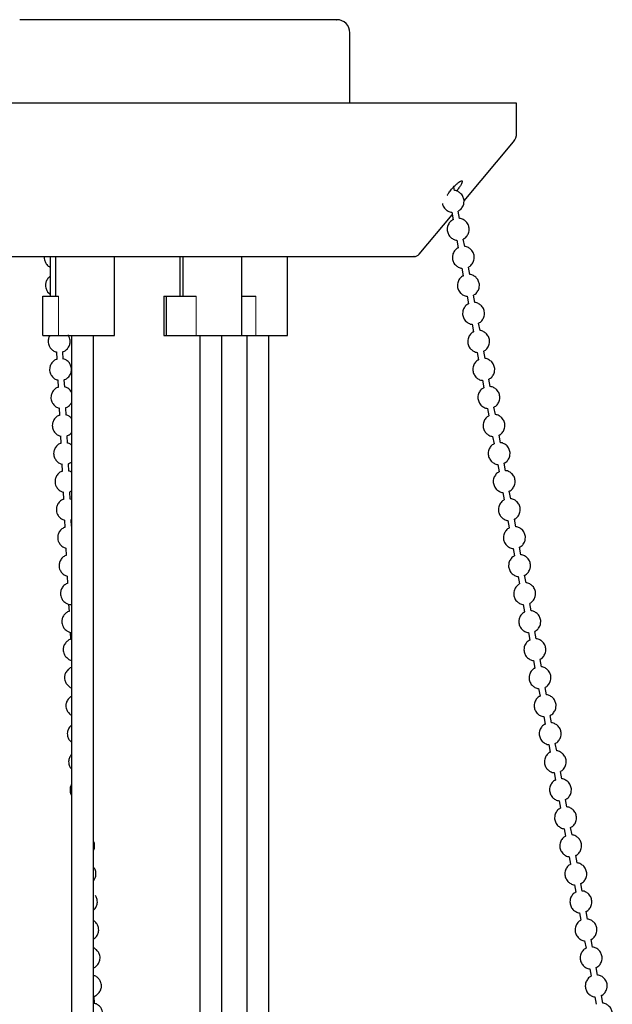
# Model space of a CAD drawing. Header units: millimetres. Extents: x 313 to 1951, y 543 to 2760.
# Tile 37 of 58: x 711 to 846, y 2409 to 2633. Entities that reach past the tile are written whole.
import ezdxf

# ---------------------------------------------------------------- set-up
doc = ezdxf.new("R2010")
doc.units = ezdxf.units.MM
doc.header["$LTSCALE"] = 10
doc.linetypes.add('PHANTOM', pattern=[12.7, 6.35, -1.27, 1.27, -1.27, 1.27, -1.27])

msp = doc.modelspace()

# ---------------------------------------------------------------- linework, layer by layer
at = {"color": 7, "linetype": 'Continuous', "lineweight": 25}
for p, q in [((786.41, 2613.94), (786.41, 2629.94)), ((824.41, 2613.94), (546.41, 2613.94)), ((824.41, 2607.03), (824.41, 2613.94)), ((812.43, 2591.66), (823.71, 2605.1)), ((810.25, 2594.02), (810.1, 2594.83)), ((802.2, 2579.48), (809.74, 2588.46)), ((809.63, 2589.06), (809.94, 2587.36)), ((811.41, 2587.63), (811.1, 2589.33)), ((810.79, 2582.67), (811.1, 2580.97)), ((812.58, 2581.24), (812.27, 2582.94)), ((718.05, 2578.94), (718.05, 2569.94)), ((719.26, 2578.94), (719.26, 2569.94)), ((732.76, 2560.94), (732.76, 2578.94)), ((747.59, 2578.94), (747.59, 2569.94)), ((748.29, 2578.94), (748.29, 2569.94)), ((761.79, 2560.94), (761.79, 2578.94)), ((772.15, 2560.94), (772.15, 2578.94)), ((813.75, 2574.85), (813.44, 2576.55)), ((811.96, 2576.28), (812.27, 2574.58)), ((716.38, 2560.94), (716.38, 2569.94)), ((716.38, 2569.94), (719.97, 2569.94)), ((717.47, 2570.9), (718.05, 2570.35)), ((743.97, 2569.94), (743.97, 2560.94)), ((743.97, 2569.94), (744.59, 2569.94)), ((744.59, 2560.94), (744.59, 2569.94)), ((744.59, 2569.94), (751.31, 2569.94)), ((761.79, 2569.94), (764.99, 2569.94)), ((813.13, 2569.9), (813.44, 2568.2)), ((814.91, 2568.47), (814.6, 2570.17)), ((814.29, 2563.51), (814.6, 2561.81)), ((816.08, 2562.08), (815.77, 2563.78)), ((716.38, 2560.94), (719.97, 2560.94)), ((719.97, 2560.94), (732.76, 2560.94)), ((722.91, 2560.94), (722.91, 2151.09)), ((727.91, 2151.05), (727.91, 2560.94)), ((743.97, 2560.94), (744.59, 2560.94)), ((744.59, 2560.94), (751.31, 2560.94)), ((751.31, 2560.94), (761.79, 2560.94)), ((752.19, 2560.94), (752.19, 2151.06)), ((757.19, 2151.05), (757.19, 2560.94)), ((761.79, 2560.94), (764.99, 2560.94)), ((762.9, 2560.94), (762.9, 2151.05)), ((764.99, 2560.94), (772.15, 2560.94)), ((767.9, 2151.05), (767.9, 2560.94)), ((719.47, 2557.22), (719.56, 2555.52)), ((721.05, 2555.59), (720.97, 2557.27)), ((815.46, 2557.12), (815.77, 2555.42)), ((817.24, 2555.69), (816.93, 2557.39)), ((719.78, 2550.83), (719.87, 2549.13)), ((721.37, 2549.21), (721.28, 2550.89)), ((816.62, 2550.74), (816.93, 2549.04)), ((818.41, 2549.31), (818.1, 2551.01)), ((720.09, 2544.45), (720.18, 2542.75)), ((721.68, 2542.82), (721.59, 2544.5)), ((817.79, 2544.35), (818.1, 2542.65)), ((819.58, 2542.92), (819.26, 2544.62)), ((720.4, 2538.06), (720.49, 2536.36)), ((721.99, 2536.43), (721.9, 2538.11)), ((818.96, 2537.96), (819.27, 2536.26)), ((820.74, 2536.53), (820.43, 2538.23)), ((720.71, 2531.67), (720.8, 2529.97)), ((722.3, 2530.05), (722.21, 2531.73)), ((820.12, 2531.58), (820.43, 2529.87)), ((821.91, 2530.14), (821.6, 2531.84)), ((721.03, 2525.29), (721.11, 2523.59)), ((722.61, 2523.66), (722.52, 2525.34)), ((821.29, 2525.19), (821.6, 2523.49)), ((823.07, 2523.76), (822.76, 2525.46)), ((722.91, 2523.59), (722.61, 2523.68)), ((721.34, 2518.9), (721.42, 2517.2)), ((722.68, 2518.91), (722.91, 2518.97)), ((722.91, 2517.49), (722.83, 2518.95)), ((822.45, 2518.8), (822.76, 2517.1)), ((824.24, 2517.37), (823.93, 2519.07)), ((721.65, 2512.51), (721.73, 2510.81)), ((823.62, 2512.41), (823.93, 2510.71)), ((825.4, 2510.98), (825.09, 2512.68)), ((721.96, 2506.13), (722.04, 2504.42)), ((824.78, 2506.03), (825.09, 2504.33)), ((826.57, 2504.6), (826.26, 2506.3)), ((722.27, 2499.74), (722.35, 2498.04)), ((825.95, 2499.64), (826.26, 2497.94)), ((827.74, 2498.21), (827.43, 2499.91)), ((828.9, 2491.82), (828.59, 2493.52)), ((722.58, 2493.35), (722.66, 2491.65)), ((827.12, 2493.25), (827.43, 2491.55)), ((722.89, 2486.96), (722.91, 2486.58)), ((828.28, 2486.87), (828.59, 2485.17)), ((830.07, 2485.44), (829.76, 2487.13)), ((829.45, 2480.48), (829.76, 2478.78)), ((831.23, 2479.05), (830.92, 2480.75)), ((830.61, 2474.09), (830.92, 2472.39)), ((832.4, 2472.66), (832.09, 2474.36)), ((722.44, 2468.7), (722.91, 2468.26)), ((831.78, 2467.7), (832.09, 2466)), ((833.57, 2466.27), (833.25, 2467.97)), ((722.75, 2462.32), (722.91, 2462.17)), ((832.95, 2461.32), (833.26, 2459.62)), ((834.73, 2459.89), (834.42, 2461.59)), ((834.11, 2454.93), (834.42, 2453.23)), ((835.9, 2453.5), (835.59, 2455.2)), ((835.28, 2448.54), (835.59, 2446.84)), ((837.06, 2447.11), (836.75, 2448.81)), ((836.44, 2442.16), (836.75, 2440.46)), ((838.23, 2440.73), (837.92, 2442.43)), ((837.61, 2435.77), (837.92, 2434.07)), ((839.39, 2434.34), (839.08, 2436.04)), ((838.77, 2429.38), (839.08, 2427.68)), ((840.56, 2427.95), (840.25, 2429.65)), ((839.94, 2422.99), (840.25, 2421.29)), ((841.73, 2421.56), (841.42, 2423.26)), ((841.11, 2416.61), (841.42, 2414.91)), ((842.89, 2415.18), (842.58, 2416.88)), ((728.19, 2408.69), (728.11, 2410.37)), ((844.06, 2408.79), (843.75, 2410.49)), ((842.27, 2410.22), (842.58, 2408.52))]:
    msp.add_line(p, q, dxfattribs=at)
at = {"color": 7, "linetype": 'PHANTOM', "lineweight": 18}
for p, q in [((719.97, 2569.94), (719.97, 2560.94)), ((751.31, 2569.94), (751.31, 2560.94)), ((764.99, 2569.94), (764.99, 2560.94))]:
    msp.add_line(p, q, dxfattribs=at)
at = {"color": 7, "linetype": 'Continuous', "lineweight": 25}
for centre, radius, start, end in [((783.41, 2629.94), 3, 0, 90), ((821.41, 2607.03), 3, 320, 0), ((801.05, 2580.44), 1.5, 270, 320)]:
    msp.add_arc(centre, radius, start, end, dxfattribs=at)
for points, knots in [([(783.35, 2632.94), (783.37, 2632.94), (783.51, 2632.94), (782.89, 2632.94), (781.38, 2632.94), (778.77, 2632.94), (775.18, 2632.94), (770.6, 2632.94), (765.12, 2632.94), (758.82, 2632.94), (751.82, 2632.94), (744.26, 2632.94), (736.28, 2632.94), (728.02, 2632.94), (719.65, 2632.94), (713.92, 2632.94), (711.1, 2632.94)], [0, 0, 0, 0, 0.010309, 0.085534, 0.162318, 0.240314, 0.31914, 0.398387, 0.477635, 0.556461, 0.634457, 0.711241, 0.786466, 0.859828, 0.931074, 1, 1, 1, 1]), ([(808.61, 2592.86), (808.64, 2592.91), (808.74, 2593.13), (809.06, 2593.58), (809.52, 2594.19), (810.06, 2594.81), (810.7, 2595.44), (811.27, 2595.92), (811.69, 2596.18), (811.85, 2596.21), (811.91, 2596.22)], [0, 0, 0, 0, 0.042731, 0.194306, 0.287884, 0.439439, 0.590992, 0.742559, 0.894134, 1, 1, 1, 1]), ([(811.91, 2596.22), (811.97, 2596.2), (812.09, 2596.15), (812, 2595.8), (811.72, 2595.27), (811.27, 2594.61), (810.89, 2594.11), (810.69, 2593.88), (810.68, 2593.88)], [0, 0, 0, 0, 0.199788, 0.399575, 0.599378, 0.799192, 0.998989, 1, 1, 1, 1]), ([(811.1, 2589.36), (811.17, 2589.39), (811.53, 2589.52), (812.01, 2590.06), (812.38, 2590.81), (812.46, 2591.49), (812.39, 2592.16), (812.16, 2592.76), (811.69, 2593.36), (811.09, 2593.79), (810.54, 2594.03), (810.25, 2594.02), (810.25, 2594.02)], [0, 0, 0, 0, 0.037232, 0.180132, 0.328214, 0.430344, 0.50434, 0.647084, 0.730804, 0.861184, 0.998155, 1, 1, 1, 1]), ([(807.49, 2591.06), (807.57, 2590.77), (807.71, 2590.31), (808.19, 2589.71), (808.78, 2589.29), (809.33, 2589.04), (809.62, 2589.06), (809.63, 2589.06)], [0, 0, 0, 0, 0.287989, 0.456894, 0.719938, 0.996278, 1, 1, 1, 1]), ([(812.26, 2582.97), (812.34, 2583), (812.69, 2583.14), (813.18, 2583.67), (813.54, 2584.42), (813.62, 2585.11), (813.56, 2585.78), (813.32, 2586.38), (812.86, 2586.98), (812.26, 2587.4), (811.71, 2587.64), (811.42, 2587.63), (811.41, 2587.63)], [0, 0, 0, 0, 0.037232, 0.180132, 0.328214, 0.430344, 0.50434, 0.647084, 0.730804, 0.861184, 0.998155, 1, 1, 1, 1]), ([(809.94, 2587.33), (809.87, 2587.3), (809.52, 2587.16), (809.03, 2586.62), (808.67, 2585.88), (808.58, 2585.19), (808.63, 2584.82), (808.65, 2584.67)], [0, 0, 0, 0, 0.073822, 0.357165, 0.650779, 0.853283, 1, 1, 1, 1]), ([(808.65, 2584.67), (808.74, 2584.38), (808.88, 2583.92), (809.35, 2583.32), (809.95, 2582.9), (810.5, 2582.66), (810.79, 2582.67), (810.79, 2582.67)], [0, 0, 0, 0, 0.287989, 0.456894, 0.719938, 0.996278, 1, 1, 1, 1]), ([(811.11, 2580.94), (811.04, 2580.91), (810.68, 2580.78), (810.2, 2580.24), (809.83, 2579.49), (809.74, 2578.8), (809.8, 2578.44), (809.82, 2578.28)], [0, 0, 0, 0, 0.073822, 0.357165, 0.650779, 0.853283, 1, 1, 1, 1]), ([(813.43, 2576.58), (813.5, 2576.61), (813.86, 2576.75), (814.34, 2577.29), (814.71, 2578.03), (814.79, 2578.72), (814.72, 2579.39), (814.49, 2579.99), (814.03, 2580.59), (813.42, 2581.01), (812.88, 2581.26), (812.58, 2581.24), (812.58, 2581.24)], [0, 0, 0, 0, 0.0372315, 0.1801322, 0.3282137, 0.4303442, 0.5043396, 0.6470845, 0.7308037, 0.8611845, 0.9981553, 1, 1, 1, 1]), ([(654.11, 2578.94), (655.16, 2578.94), (658.7, 2578.94), (664.84, 2578.94), (673.7, 2578.94), (683.76, 2578.94), (694.82, 2578.94), (705.5, 2578.94), (712.36, 2578.94), (715.73, 2578.94)], [0, 0, 0, 0, 0.05248, 0.177378, 0.301266, 0.483293, 0.660815, 0.833215, 1, 1, 1, 1]), ([(715.73, 2578.94), (719.05, 2578.94), (725.81, 2578.94), (735.7, 2578.94), (745.44, 2578.94), (754.85, 2578.94), (763.78, 2578.94), (772.03, 2578.94), (779.47, 2578.94), (785.94, 2578.94), (791.34, 2578.94), (795.12, 2578.94), (797.65, 2578.94), (799.31, 2578.94), (800.55, 2578.94), (801.18, 2578.94), (801.01, 2578.94), (800.99, 2578.94)], [0, 0, 0, 0, 0.068923, 0.140167, 0.213526, 0.288748, 0.36553, 0.443523, 0.522346, 0.601591, 0.680835, 0.759658, 0.81166, 0.863273, 0.914469, 0.989691, 1, 1, 1, 1]), ([(716.7, 2578.94), (716.69, 2578.8), (716.67, 2578.47), (716.8, 2577.89), (717.03, 2577.51), (717.16, 2577.28)], [0, 0, 0, 0, 0.246863, 0.554033, 1, 1, 1, 1]), ([(717.16, 2577.28), (717.36, 2577.05), (717.62, 2576.76), (717.97, 2576.58), (718.05, 2576.54)], [0, 0, 0, 0, 0.7714413, 1, 1, 1, 1]), ([(809.82, 2578.28), (809.9, 2577.99), (810.04, 2577.53), (810.52, 2576.94), (811.12, 2576.51), (811.67, 2576.27), (811.96, 2576.28), (811.96, 2576.28)], [0, 0, 0, 0, 0.287989, 0.456894, 0.719938, 0.996278, 1, 1, 1, 1]), ([(718.05, 2574.38), (717.96, 2574.33), (717.61, 2574.11), (717.22, 2573.52), (716.99, 2572.78), (716.98, 2572.13), (717.11, 2571.5), (717.34, 2571.12), (717.47, 2570.9)], [0, 0, 0, 0, 0.078703, 0.313349, 0.517481, 0.664248, 0.801186, 1, 1, 1, 1]), ([(812.28, 2574.56), (812.2, 2574.53), (811.85, 2574.39), (811.36, 2573.85), (811, 2573.1), (810.91, 2572.42), (810.96, 2572.05), (810.98, 2571.9)], [0, 0, 0, 0, 0.0738223, 0.3571645, 0.6507791, 0.8532826, 1, 1, 1, 1]), ([(814.6, 2570.2), (814.67, 2570.22), (815.02, 2570.36), (815.51, 2570.9), (815.87, 2571.65), (815.96, 2572.33), (815.89, 2573), (815.65, 2573.6), (815.19, 2574.2), (814.59, 2574.63), (814.04, 2574.87), (813.75, 2574.85), (813.75, 2574.85)], [0, 0, 0, 0, 0.037232, 0.180132, 0.328214, 0.430344, 0.50434, 0.647084, 0.730804, 0.861184, 0.998155, 1, 1, 1, 1]), ([(810.98, 2571.9), (811.07, 2571.61), (811.21, 2571.15), (811.68, 2570.55), (812.28, 2570.13), (812.83, 2569.88), (813.12, 2569.9), (813.13, 2569.9)], [0, 0, 0, 0, 0.287989, 0.456894, 0.719938, 0.996278, 1, 1, 1, 1]), ([(813.44, 2568.17), (813.37, 2568.14), (813.02, 2568), (812.53, 2567.46), (812.17, 2566.72), (812.08, 2566.03), (812.13, 2565.66), (812.15, 2565.51)], [0, 0, 0, 0, 0.073822, 0.357165, 0.650779, 0.853283, 1, 1, 1, 1]), ([(815.76, 2563.81), (815.84, 2563.84), (816.19, 2563.98), (816.67, 2564.51), (817.04, 2565.26), (817.12, 2565.95), (817.06, 2566.61), (816.82, 2567.22), (816.36, 2567.81), (815.76, 2568.24), (815.21, 2568.48), (814.92, 2568.47), (814.91, 2568.47)], [0, 0, 0, 0, 0.0372315, 0.1801322, 0.3282137, 0.4303442, 0.5043396, 0.6470845, 0.7308037, 0.8611845, 0.9981553, 1, 1, 1, 1]), ([(812.15, 2565.51), (812.24, 2565.22), (812.38, 2564.76), (812.85, 2564.16), (813.45, 2563.74), (814, 2563.49), (814.29, 2563.51), (814.29, 2563.51)], [0, 0, 0, 0, 0.287989, 0.456894, 0.719938, 0.996278, 1, 1, 1, 1]), ([(718.04, 2560.94), (717.98, 2560.86), (717.74, 2560.57), (717.62, 2560), (717.6, 2559.36), (717.73, 2558.73), (717.96, 2558.35), (718.09, 2558.12)], [0, 0, 0, 0, 0.10167, 0.368731, 0.560744, 0.739896, 1, 1, 1, 1]), ([(720.97, 2557.27), (721.02, 2557.29), (721.33, 2557.36), (721.86, 2557.76), (722.39, 2558.45), (722.61, 2559.2), (722.62, 2559.85), (722.49, 2560.48), (722.26, 2560.86), (722.12, 2561.08)], [0, 0, 0, 0, 0.030464, 0.21146, 0.412294, 0.587011, 0.712629, 0.829835, 1, 1, 1, 1]), ([(814.61, 2561.78), (814.53, 2561.75), (814.18, 2561.61), (813.7, 2561.08), (813.33, 2560.33), (813.24, 2559.64), (813.29, 2559.28), (813.31, 2559.12)], [0, 0, 0, 0, 0.073822, 0.357165, 0.650779, 0.853283, 1, 1, 1, 1]), ([(816.93, 2557.42), (817, 2557.45), (817.35, 2557.59), (817.84, 2558.13), (818.21, 2558.87), (818.29, 2559.56), (818.22, 2560.23), (817.99, 2560.83), (817.52, 2561.43), (816.92, 2561.85), (816.37, 2562.09), (816.08, 2562.08), (816.08, 2562.08)], [0, 0, 0, 0, 0.037232, 0.180132, 0.328214, 0.430344, 0.50434, 0.647084, 0.730804, 0.861184, 0.998155, 1, 1, 1, 1]), ([(813.31, 2559.12), (813.4, 2558.83), (813.54, 2558.37), (814.01, 2557.78), (814.61, 2557.35), (815.16, 2557.11), (815.45, 2557.12), (815.46, 2557.12)], [0, 0, 0, 0, 0.287989, 0.456894, 0.719938, 0.996278, 1, 1, 1, 1]), ([(718.09, 2558.12), (718.3, 2557.9), (718.59, 2557.58), (719.09, 2557.3), (719.34, 2557.24), (719.47, 2557.2)], [0, 0, 0, 0, 0.5319758, 0.7565317, 1, 1, 1, 1]), ([(719.56, 2555.54), (719.51, 2555.53), (719.19, 2555.45), (718.67, 2555.05), (718.14, 2554.37), (717.92, 2553.61), (717.91, 2552.97), (718.04, 2552.34), (718.27, 2551.96), (718.4, 2551.73)], [0, 0, 0, 0, 0.030464, 0.21146, 0.412294, 0.587011, 0.712629, 0.829835, 1, 1, 1, 1]), ([(721.28, 2550.89), (721.33, 2550.9), (721.64, 2550.97), (722.17, 2551.38), (722.7, 2552.06), (722.92, 2552.81), (722.93, 2553.46), (722.8, 2554.08), (722.45, 2554.75), (721.94, 2555.23), (721.44, 2555.51), (721.19, 2555.58), (721.05, 2555.61)], [0, 0, 0, 0, 0.022283, 0.154677, 0.301581, 0.429381, 0.521268, 0.607, 0.731471, 0.874322, 0.934622, 1, 1, 1, 1]), ([(815.77, 2555.39), (815.7, 2555.37), (815.35, 2555.23), (814.86, 2554.69), (814.5, 2553.94), (814.41, 2553.26), (814.46, 2552.89), (814.48, 2552.73)], [0, 0, 0, 0, 0.073822, 0.357165, 0.650779, 0.853283, 1, 1, 1, 1]), ([(818.09, 2551.03), (818.17, 2551.06), (818.52, 2551.2), (819, 2551.74), (819.37, 2552.49), (819.45, 2553.17), (819.39, 2553.84), (819.15, 2554.44), (818.69, 2555.04), (818.09, 2555.46), (817.54, 2555.71), (817.25, 2555.69), (817.24, 2555.69)], [0, 0, 0, 0, 0.037232, 0.180132, 0.328214, 0.430344, 0.50434, 0.647084, 0.730804, 0.861184, 0.998155, 1, 1, 1, 1]), ([(718.4, 2551.73), (718.61, 2551.51), (718.9, 2551.19), (719.4, 2550.92), (719.65, 2550.85), (719.79, 2550.82)], [0, 0, 0, 0, 0.531976, 0.756532, 1, 1, 1, 1]), ([(814.48, 2552.73), (814.57, 2552.45), (814.71, 2551.99), (815.18, 2551.39), (815.78, 2550.96), (816.33, 2550.72), (816.62, 2550.74), (816.62, 2550.74)], [0, 0, 0, 0, 0.287989, 0.456894, 0.719938, 0.996278, 1, 1, 1, 1]), ([(719.87, 2549.15), (719.82, 2549.14), (719.5, 2549.07), (718.98, 2548.67), (718.45, 2547.98), (718.23, 2547.23), (718.22, 2546.58), (718.35, 2545.95), (718.58, 2545.57), (718.71, 2545.35)], [0, 0, 0, 0, 0.030464, 0.21146, 0.412294, 0.587011, 0.712629, 0.829835, 1, 1, 1, 1]), ([(722.91, 2547.99), (722.86, 2548.1), (722.68, 2548.48), (722.24, 2548.84), (721.76, 2549.13), (721.5, 2549.19), (721.36, 2549.23)], [0, 0, 0, 0, 0.172066, 0.612507, 0.798424, 1, 1, 1, 1]), ([(816.94, 2549.01), (816.87, 2548.98), (816.51, 2548.84), (816.03, 2548.3), (815.66, 2547.56), (815.57, 2546.87), (815.62, 2546.5), (815.65, 2546.35)], [0, 0, 0, 0, 0.073822, 0.357165, 0.650779, 0.853283, 1, 1, 1, 1]), ([(819.26, 2544.65), (819.33, 2544.68), (819.69, 2544.81), (820.17, 2545.35), (820.54, 2546.1), (820.62, 2546.79), (820.55, 2547.45), (820.32, 2548.05), (819.86, 2548.65), (819.25, 2549.08), (818.7, 2549.32), (818.41, 2549.31), (818.41, 2549.31)], [0, 0, 0, 0, 0.037232, 0.180132, 0.328214, 0.430344, 0.50434, 0.647084, 0.730804, 0.861184, 0.998155, 1, 1, 1, 1]), ([(718.71, 2545.35), (718.92, 2545.12), (719.21, 2544.81), (719.71, 2544.53), (719.96, 2544.46), (720.1, 2544.43)], [0, 0, 0, 0, 0.531976, 0.756532, 1, 1, 1, 1]), ([(721.59, 2544.5), (721.64, 2544.51), (721.95, 2544.59), (722.46, 2544.95), (722.76, 2545.41), (722.91, 2545.64)], [0, 0, 0, 0, 0.078935, 0.547921, 1, 1, 1, 1]), ([(815.65, 2546.35), (815.73, 2546.06), (815.87, 2545.6), (816.35, 2545), (816.94, 2544.58), (817.49, 2544.33), (817.79, 2544.35), (817.79, 2544.35)], [0, 0, 0, 0, 0.287989, 0.456894, 0.719938, 0.996278, 1, 1, 1, 1]), ([(720.18, 2542.77), (720.13, 2542.76), (719.81, 2542.68), (719.29, 2542.28), (718.76, 2541.6), (718.54, 2540.84), (718.53, 2540.2), (718.66, 2539.57), (718.89, 2539.19), (719.03, 2538.96)], [0, 0, 0, 0, 0.030464, 0.21146, 0.412294, 0.587011, 0.712629, 0.829835, 1, 1, 1, 1]), ([(722.91, 2542.06), (722.75, 2542.23), (722.5, 2542.5), (722.06, 2542.74), (721.81, 2542.8), (721.67, 2542.84)], [0, 0, 0, 0, 0.4672815, 0.7228774, 1, 1, 1, 1]), ([(820.43, 2538.26), (820.5, 2538.29), (820.85, 2538.43), (821.34, 2538.96), (821.7, 2539.71), (821.79, 2540.4), (821.72, 2541.07), (821.48, 2541.67), (821.02, 2542.27), (820.42, 2542.69), (819.87, 2542.93), (819.58, 2542.92), (819.58, 2542.92)], [0, 0, 0, 0, 0.037232, 0.180132, 0.328214, 0.430344, 0.50434, 0.647084, 0.730804, 0.861184, 0.998155, 1, 1, 1, 1]), ([(818.11, 2542.62), (818.03, 2542.59), (817.68, 2542.45), (817.19, 2541.92), (816.83, 2541.17), (816.74, 2540.48), (816.79, 2540.11), (816.81, 2539.96)], [0, 0, 0, 0, 0.073822, 0.357165, 0.650779, 0.853283, 1, 1, 1, 1]), ([(719.03, 2538.96), (719.23, 2538.74), (719.52, 2538.42), (720.02, 2538.14), (720.27, 2538.08), (720.41, 2538.04)], [0, 0, 0, 0, 0.531976, 0.756532, 1, 1, 1, 1]), ([(721.9, 2538.11), (721.95, 2538.12), (722.26, 2538.2), (722.64, 2538.45), (722.85, 2538.75), (722.91, 2538.83)], [0, 0, 0, 0, 0.111641, 0.774942, 1, 1, 1, 1]), ([(816.81, 2539.96), (816.9, 2539.67), (817.04, 2539.21), (817.51, 2538.61), (818.11, 2538.19), (818.66, 2537.95), (818.95, 2537.96), (818.96, 2537.96)], [0, 0, 0, 0, 0.287989, 0.456894, 0.719938, 0.996278, 1, 1, 1, 1]), ([(720.49, 2536.38), (720.44, 2536.37), (720.12, 2536.29), (719.6, 2535.89), (719.07, 2535.21), (718.85, 2534.45), (718.84, 2533.81), (718.97, 2533.18), (719.2, 2532.8), (719.34, 2532.57)], [0, 0, 0, 0, 0.030464, 0.21146, 0.412294, 0.587011, 0.712629, 0.829835, 1, 1, 1, 1]), ([(722.91, 2535.97), (722.84, 2536.03), (722.69, 2536.19), (722.37, 2536.35), (722.12, 2536.42), (721.98, 2536.45)], [0, 0, 0, 0, 0.252521, 0.611158, 1, 1, 1, 1]), ([(819.27, 2536.23), (819.2, 2536.2), (818.84, 2536.07), (818.36, 2535.53), (818, 2534.78), (817.91, 2534.09), (817.96, 2533.73), (817.98, 2533.57)], [0, 0, 0, 0, 0.073822, 0.357165, 0.650779, 0.853283, 1, 1, 1, 1]), ([(821.59, 2531.87), (821.66, 2531.9), (822.02, 2532.04), (822.5, 2532.58), (822.87, 2533.33), (822.95, 2534.01), (822.89, 2534.68), (822.65, 2535.28), (822.19, 2535.88), (821.59, 2536.3), (821.04, 2536.55), (820.74, 2536.53), (820.74, 2536.53)], [0, 0, 0, 0, 0.037232, 0.180132, 0.328214, 0.430344, 0.50434, 0.647084, 0.730804, 0.861184, 0.998155, 1, 1, 1, 1]), ([(719.34, 2532.57), (719.54, 2532.35), (719.83, 2532.03), (720.33, 2531.75), (720.58, 2531.69), (720.72, 2531.65)], [0, 0, 0, 0, 0.531976, 0.756532, 1, 1, 1, 1]), ([(722.21, 2531.73), (722.26, 2531.74), (722.52, 2531.8), (722.73, 2531.98), (722.91, 2532.12)], [0, 0, 0, 0, 0.17439, 1, 1, 1, 1]), ([(817.98, 2533.57), (818.07, 2533.28), (818.21, 2532.83), (818.68, 2532.23), (819.28, 2531.8), (819.83, 2531.56), (820.12, 2531.57), (820.12, 2531.57)], [0, 0, 0, 0, 0.287989, 0.456894, 0.719938, 0.996278, 1, 1, 1, 1]), ([(720.8, 2529.99), (720.75, 2529.98), (720.44, 2529.91), (719.91, 2529.5), (719.38, 2528.82), (719.16, 2528.07), (719.15, 2527.42), (719.28, 2526.79), (719.51, 2526.41), (719.65, 2526.19)], [0, 0, 0, 0, 0.030464, 0.21146, 0.412294, 0.587011, 0.712629, 0.829835, 1, 1, 1, 1]), ([(722.91, 2529.83), (722.83, 2529.87), (722.64, 2529.98), (722.43, 2530.03), (722.29, 2530.07)], [0, 0, 0, 0, 0.375539, 1, 1, 1, 1]), ([(820.44, 2529.85), (820.36, 2529.82), (820.01, 2529.68), (819.53, 2529.14), (819.16, 2528.39), (819.07, 2527.71), (819.12, 2527.34), (819.14, 2527.19)], [0, 0, 0, 0, 0.073822, 0.357165, 0.650779, 0.853283, 1, 1, 1, 1]), ([(822.76, 2525.49), (822.83, 2525.51), (823.18, 2525.65), (823.67, 2526.19), (824.04, 2526.94), (824.12, 2527.62), (824.05, 2528.29), (823.81, 2528.89), (823.35, 2529.49), (822.75, 2529.92), (822.2, 2530.16), (821.91, 2530.14), (821.91, 2530.14)], [0, 0, 0, 0, 0.037232, 0.180132, 0.328214, 0.430344, 0.50434, 0.647084, 0.730804, 0.861184, 0.998155, 1, 1, 1, 1]), ([(819.14, 2527.19), (819.23, 2526.9), (819.37, 2526.44), (819.84, 2525.84), (820.44, 2525.42), (820.99, 2525.17), (821.28, 2525.19), (821.29, 2525.19)], [0, 0, 0, 0, 0.287989, 0.456894, 0.719938, 0.996278, 1, 1, 1, 1]), ([(719.65, 2526.19), (719.85, 2525.96), (720.14, 2525.64), (720.64, 2525.37), (720.89, 2525.3), (721.03, 2525.27)], [0, 0, 0, 0, 0.5319758, 0.7565317, 1, 1, 1, 1]), ([(722.52, 2525.34), (722.57, 2525.35), (722.71, 2525.38), (722.83, 2525.47), (722.91, 2525.54)], [0, 0, 0, 0, 0.3234358, 1, 1, 1, 1]), ([(721.11, 2523.61), (721.06, 2523.6), (720.75, 2523.52), (720.22, 2523.12), (719.69, 2522.43), (719.47, 2521.68), (719.46, 2521.04), (719.59, 2520.41), (719.82, 2520.02), (719.96, 2519.8)], [0, 0, 0, 0, 0.030464, 0.21146, 0.412294, 0.587011, 0.712629, 0.829835, 1, 1, 1, 1]), ([(821.6, 2523.46), (821.53, 2523.43), (821.18, 2523.29), (820.69, 2522.75), (820.33, 2522.01), (820.24, 2521.32), (820.29, 2520.95), (820.31, 2520.8)], [0, 0, 0, 0, 0.0738223, 0.3571645, 0.6507791, 0.8532826, 1, 1, 1, 1]), ([(823.92, 2519.1), (824, 2519.13), (824.35, 2519.27), (824.83, 2519.8), (825.2, 2520.55), (825.28, 2521.24), (825.22, 2521.91), (824.98, 2522.51), (824.52, 2523.11), (823.92, 2523.53), (823.37, 2523.77), (823.08, 2523.76), (823.07, 2523.76)], [0, 0, 0, 0, 0.037232, 0.180132, 0.328214, 0.430344, 0.50434, 0.647084, 0.730804, 0.861184, 0.998155, 1, 1, 1, 1]), ([(820.31, 2520.8), (820.4, 2520.51), (820.54, 2520.05), (821.01, 2519.45), (821.61, 2519.03), (822.16, 2518.79), (822.45, 2518.8), (822.45, 2518.8)], [0, 0, 0, 0, 0.287989, 0.456894, 0.719938, 0.996278, 1, 1, 1, 1]), ([(719.96, 2519.8), (720.16, 2519.58), (720.45, 2519.26), (720.95, 2518.98), (721.2, 2518.91), (721.34, 2518.88)], [0, 0, 0, 0, 0.531976, 0.756532, 1, 1, 1, 1]), ([(721.42, 2517.22), (721.37, 2517.21), (721.06, 2517.13), (720.53, 2516.73), (720, 2516.05), (719.78, 2515.29), (719.77, 2514.65), (719.9, 2514.02), (720.13, 2513.64), (720.27, 2513.41)], [0, 0, 0, 0, 0.030464, 0.21146, 0.412294, 0.587011, 0.712629, 0.829835, 1, 1, 1, 1]), ([(822.77, 2517.07), (822.7, 2517.04), (822.34, 2516.91), (821.86, 2516.37), (821.49, 2515.62), (821.4, 2514.93), (821.45, 2514.57), (821.47, 2514.41)], [0, 0, 0, 0, 0.073822, 0.357165, 0.650779, 0.853283, 1, 1, 1, 1]), ([(825.09, 2512.71), (825.16, 2512.74), (825.52, 2512.88), (826, 2513.42), (826.37, 2514.16), (826.45, 2514.85), (826.38, 2515.52), (826.15, 2516.12), (825.68, 2516.72), (825.08, 2517.14), (824.53, 2517.39), (824.24, 2517.37), (824.24, 2517.37)], [0, 0, 0, 0, 0.037232, 0.180132, 0.328214, 0.430344, 0.50434, 0.647084, 0.730804, 0.861184, 0.998155, 1, 1, 1, 1]), ([(821.47, 2514.41), (821.56, 2514.12), (821.7, 2513.66), (822.18, 2513.07), (822.77, 2512.64), (823.32, 2512.4), (823.61, 2512.41), (823.62, 2512.41)], [0, 0, 0, 0, 0.287989, 0.456894, 0.719938, 0.996278, 1, 1, 1, 1]), ([(720.27, 2513.41), (720.47, 2513.19), (720.76, 2512.87), (721.26, 2512.59), (721.51, 2512.53), (721.65, 2512.49)], [0, 0, 0, 0, 0.5319758, 0.7565317, 1, 1, 1, 1]), ([(721.73, 2510.83), (721.68, 2510.82), (721.37, 2510.74), (720.84, 2510.34), (720.31, 2509.66), (720.09, 2508.91), (720.08, 2508.26), (720.21, 2507.63), (720.44, 2507.25), (720.58, 2507.03)], [0, 0, 0, 0, 0.030464, 0.21146, 0.412294, 0.587011, 0.712629, 0.829835, 1, 1, 1, 1]), ([(823.93, 2510.68), (823.86, 2510.66), (823.51, 2510.52), (823.02, 2509.98), (822.66, 2509.23), (822.57, 2508.55), (822.62, 2508.18), (822.64, 2508.03)], [0, 0, 0, 0, 0.0738223, 0.3571645, 0.6507791, 0.8532826, 1, 1, 1, 1]), ([(826.25, 2506.33), (826.33, 2506.35), (826.68, 2506.49), (827.17, 2507.03), (827.53, 2507.78), (827.61, 2508.46), (827.55, 2509.13), (827.31, 2509.73), (826.85, 2510.33), (826.25, 2510.75), (825.7, 2511), (825.41, 2510.98), (825.4, 2510.98)], [0, 0, 0, 0, 0.037232, 0.180132, 0.328214, 0.430344, 0.50434, 0.647084, 0.730804, 0.861184, 0.998155, 1, 1, 1, 1]), ([(720.58, 2507.03), (720.78, 2506.8), (721.07, 2506.48), (721.57, 2506.21), (721.82, 2506.14), (721.96, 2506.11)], [0, 0, 0, 0, 0.531976, 0.756532, 1, 1, 1, 1]), ([(822.64, 2508.03), (822.73, 2507.74), (822.87, 2507.28), (823.34, 2506.68), (823.94, 2506.26), (824.49, 2506.01), (824.78, 2506.03), (824.78, 2506.03)], [0, 0, 0, 0, 0.287989, 0.456894, 0.719938, 0.996278, 1, 1, 1, 1]), ([(827.42, 2499.94), (827.49, 2499.97), (827.85, 2500.1), (828.33, 2500.64), (828.7, 2501.39), (828.78, 2502.08), (828.71, 2502.74), (828.48, 2503.34), (828.02, 2503.94), (827.41, 2504.37), (826.86, 2504.61), (826.57, 2504.6), (826.57, 2504.6)], [0, 0, 0, 0, 0.037232, 0.180132, 0.328214, 0.430344, 0.50434, 0.647084, 0.730804, 0.861184, 0.998155, 1, 1, 1, 1]), ([(722.04, 2504.45), (721.99, 2504.43), (721.68, 2504.36), (721.15, 2503.96), (720.62, 2503.27), (720.4, 2502.52), (720.39, 2501.87), (720.52, 2501.24), (720.75, 2500.86), (720.89, 2500.64)], [0, 0, 0, 0, 0.0304636, 0.2114598, 0.4122939, 0.5870108, 0.7126293, 0.8298348, 1, 1, 1, 1]), ([(825.1, 2504.3), (825.03, 2504.27), (824.67, 2504.13), (824.19, 2503.59), (823.82, 2502.85), (823.73, 2502.16), (823.79, 2501.79), (823.81, 2501.64)], [0, 0, 0, 0, 0.073822, 0.357165, 0.650779, 0.853283, 1, 1, 1, 1]), ([(720.89, 2500.64), (721.09, 2500.41), (721.38, 2500.09), (721.95, 2499.79), (722.41, 2499.63), (722.76, 2499.64), (722.91, 2499.64)], [0, 0, 0, 0, 0.384485, 0.546783, 0.818635, 1, 1, 1, 1]), ([(823.81, 2501.64), (823.89, 2501.35), (824.03, 2500.89), (824.51, 2500.29), (825.11, 2499.87), (825.66, 2499.62), (825.95, 2499.64), (825.95, 2499.64)], [0, 0, 0, 0, 0.2879893, 0.4568936, 0.7199382, 0.9962783, 1, 1, 1, 1]), ([(722.35, 2498.06), (722.3, 2498.05), (721.99, 2497.97), (721.46, 2497.57), (720.93, 2496.89), (720.71, 2496.13), (720.7, 2495.49), (720.83, 2494.86), (721.06, 2494.48), (721.2, 2494.25)], [0, 0, 0, 0, 0.030464, 0.21146, 0.412294, 0.587011, 0.712629, 0.829835, 1, 1, 1, 1]), ([(826.27, 2497.91), (826.19, 2497.88), (825.84, 2497.74), (825.35, 2497.21), (824.99, 2496.46), (824.9, 2495.77), (824.95, 2495.41), (824.97, 2495.25)], [0, 0, 0, 0, 0.073822, 0.357165, 0.650779, 0.853283, 1, 1, 1, 1]), ([(828.59, 2493.55), (828.66, 2493.58), (829.01, 2493.72), (829.5, 2494.26), (829.86, 2495), (829.95, 2495.69), (829.88, 2496.36), (829.64, 2496.96), (829.18, 2497.56), (828.58, 2497.98), (828.03, 2498.22), (827.74, 2498.21), (827.74, 2498.21)], [0, 0, 0, 0, 0.037232, 0.180132, 0.328214, 0.430344, 0.50434, 0.647084, 0.730804, 0.861184, 0.998155, 1, 1, 1, 1]), ([(721.2, 2494.25), (721.4, 2494.02), (721.69, 2493.7), (722.26, 2493.41), (722.62, 2493.27), (722.87, 2493.26), (722.91, 2493.26)], [0, 0, 0, 0, 0.443332, 0.63047, 0.943931, 1, 1, 1, 1]), ([(824.97, 2495.25), (825.06, 2494.96), (825.2, 2494.5), (825.67, 2493.91), (826.27, 2493.48), (826.82, 2493.24), (827.11, 2493.25), (827.12, 2493.25)], [0, 0, 0, 0, 0.287989, 0.456894, 0.719938, 0.996278, 1, 1, 1, 1]), ([(722.66, 2491.67), (722.61, 2491.66), (722.3, 2491.58), (721.77, 2491.18), (721.24, 2490.5), (721.02, 2489.74), (721.01, 2489.1), (721.14, 2488.47), (721.37, 2488.09), (721.51, 2487.86)], [0, 0, 0, 0, 0.030464, 0.21146, 0.412294, 0.587011, 0.712629, 0.829835, 1, 1, 1, 1]), ([(827.43, 2491.52), (827.36, 2491.49), (827.01, 2491.36), (826.52, 2490.82), (826.16, 2490.07), (826.07, 2489.38), (826.12, 2489.02), (826.14, 2488.86)], [0, 0, 0, 0, 0.0738223, 0.3571645, 0.6507791, 0.8532826, 1, 1, 1, 1]), ([(829.75, 2487.16), (829.83, 2487.19), (830.18, 2487.33), (830.66, 2487.87), (831.03, 2488.62), (831.11, 2489.3), (831.05, 2489.97), (830.81, 2490.57), (830.35, 2491.17), (829.75, 2491.59), (829.2, 2491.84), (828.91, 2491.82), (828.9, 2491.82)], [0, 0, 0, 0, 0.0372315, 0.1801322, 0.3282137, 0.4303442, 0.5043396, 0.6470845, 0.7308037, 0.8611845, 0.9981553, 1, 1, 1, 1]), ([(721.51, 2487.86), (721.71, 2487.64), (722, 2487.32), (722.5, 2487.04), (722.77, 2486.97), (722.91, 2486.94)], [0, 0, 0, 0, 0.526161, 0.748263, 1, 1, 1, 1]), ([(826.14, 2488.86), (826.23, 2488.57), (826.37, 2488.12), (826.84, 2487.52), (827.44, 2487.09), (827.99, 2486.85), (828.28, 2486.86), (828.28, 2486.86)], [0, 0, 0, 0, 0.287989, 0.456894, 0.719938, 0.996278, 1, 1, 1, 1]), ([(722.91, 2485.27), (722.88, 2485.26), (722.59, 2485.19), (722.08, 2484.79), (721.55, 2484.11), (721.33, 2483.36), (721.32, 2482.71), (721.45, 2482.08), (721.68, 2481.7), (721.82, 2481.48)], [0, 0, 0, 0, 0.016587, 0.200174, 0.403882, 0.5811, 0.708516, 0.827399, 1, 1, 1, 1]), ([(828.6, 2485.14), (828.52, 2485.11), (828.17, 2484.97), (827.69, 2484.43), (827.32, 2483.68), (827.23, 2483), (827.28, 2482.63), (827.3, 2482.48)], [0, 0, 0, 0, 0.073822, 0.357165, 0.650779, 0.853283, 1, 1, 1, 1]), ([(830.92, 2480.78), (830.99, 2480.81), (831.34, 2480.94), (831.83, 2481.48), (832.2, 2482.23), (832.28, 2482.91), (832.21, 2483.58), (831.98, 2484.18), (831.51, 2484.78), (830.91, 2485.21), (830.36, 2485.45), (830.07, 2485.44), (830.07, 2485.44)], [0, 0, 0, 0, 0.037232, 0.180132, 0.328214, 0.430344, 0.50434, 0.647084, 0.730804, 0.861184, 0.998155, 1, 1, 1, 1]), ([(827.3, 2482.48), (827.39, 2482.19), (827.53, 2481.73), (828, 2481.13), (828.6, 2480.71), (829.15, 2480.46), (829.44, 2480.48), (829.45, 2480.48)], [0, 0, 0, 0, 0.287989, 0.456894, 0.719938, 0.996278, 1, 1, 1, 1]), ([(721.82, 2481.48), (722.02, 2481.26), (722.31, 2480.94), (722.72, 2480.7), (722.87, 2480.66), (722.91, 2480.65)], [0, 0, 0, 0, 0.649445, 0.923586, 1, 1, 1, 1]), ([(722.91, 2478.71), (722.75, 2478.61), (722.32, 2478.37), (721.87, 2477.72), (721.64, 2476.97), (721.64, 2476.33), (721.76, 2475.7), (721.99, 2475.32), (722.13, 2475.09)], [0, 0, 0, 0, 0.131489, 0.352691, 0.545127, 0.683485, 0.812577, 1, 1, 1, 1]), ([(829.76, 2478.75), (829.69, 2478.72), (829.34, 2478.58), (828.85, 2478.04), (828.49, 2477.3), (828.4, 2476.61), (828.45, 2476.24), (828.47, 2476.09)], [0, 0, 0, 0, 0.073822, 0.357165, 0.650779, 0.853283, 1, 1, 1, 1]), ([(832.08, 2474.39), (832.16, 2474.42), (832.51, 2474.56), (832.99, 2475.09), (833.36, 2475.84), (833.44, 2476.53), (833.38, 2477.2), (833.14, 2477.8), (832.68, 2478.4), (832.08, 2478.82), (831.53, 2479.06), (831.24, 2479.05), (831.23, 2479.05)], [0, 0, 0, 0, 0.037232, 0.180132, 0.328214, 0.430344, 0.50434, 0.647084, 0.730804, 0.861184, 0.998155, 1, 1, 1, 1]), ([(828.47, 2476.09), (828.56, 2475.8), (828.7, 2475.34), (829.17, 2474.74), (829.77, 2474.32), (830.32, 2474.08), (830.61, 2474.09), (830.61, 2474.09)], [0, 0, 0, 0, 0.287989, 0.456894, 0.719938, 0.996278, 1, 1, 1, 1]), ([(722.13, 2475.09), (722.33, 2474.86), (722.56, 2474.59), (722.86, 2474.43), (722.91, 2474.4)], [0, 0, 0, 0, 0.864163, 1, 1, 1, 1]), ([(722.91, 2472.12), (722.85, 2472.08), (722.54, 2471.89), (722.19, 2471.32), (721.95, 2470.59), (721.95, 2469.94), (722.07, 2469.31), (722.3, 2468.93), (722.44, 2468.7)], [0, 0, 0, 0, 0.0469931, 0.2897154, 0.5008731, 0.652692, 0.7943432, 1, 1, 1, 1]), ([(830.93, 2472.36), (830.86, 2472.33), (830.5, 2472.2), (830.02, 2471.66), (829.65, 2470.91), (829.56, 2470.22), (829.61, 2469.86), (829.64, 2469.7)], [0, 0, 0, 0, 0.073822, 0.357165, 0.650779, 0.853283, 1, 1, 1, 1]), ([(833.25, 2468), (833.32, 2468.03), (833.68, 2468.17), (834.16, 2468.71), (834.53, 2469.45), (834.61, 2470.14), (834.54, 2470.81), (834.31, 2471.41), (833.85, 2472.01), (833.24, 2472.43), (832.69, 2472.68), (832.4, 2472.66), (832.4, 2472.66)], [0, 0, 0, 0, 0.037232, 0.180132, 0.328214, 0.430344, 0.50434, 0.647084, 0.730804, 0.861184, 0.998155, 1, 1, 1, 1]), ([(829.64, 2469.7), (829.72, 2469.41), (829.86, 2468.95), (830.34, 2468.36), (830.93, 2467.93), (831.48, 2467.69), (831.78, 2467.7), (831.78, 2467.7)], [0, 0, 0, 0, 0.287989, 0.456894, 0.719938, 0.996278, 1, 1, 1, 1]), ([(722.91, 2465.41), (722.76, 2465.25), (722.44, 2464.87), (722.27, 2464.19), (722.25, 2463.55), (722.38, 2462.92), (722.61, 2462.54), (722.75, 2462.32)], [0, 0, 0, 0, 0.195024, 0.434332, 0.606391, 0.766926, 1, 1, 1, 1]), ([(832.09, 2465.97), (832.02, 2465.95), (831.67, 2465.81), (831.18, 2465.27), (830.82, 2464.52), (830.73, 2463.84), (830.78, 2463.47), (830.8, 2463.32)], [0, 0, 0, 0, 0.073822, 0.357165, 0.650779, 0.853283, 1, 1, 1, 1]), ([(834.42, 2461.62), (834.49, 2461.64), (834.84, 2461.78), (835.33, 2462.32), (835.69, 2463.07), (835.78, 2463.75), (835.71, 2464.42), (835.47, 2465.02), (835.01, 2465.62), (834.41, 2466.05), (833.86, 2466.29), (833.57, 2466.27), (833.57, 2466.27)], [0, 0, 0, 0, 0.0372315, 0.1801322, 0.3282137, 0.4303442, 0.5043396, 0.6470845, 0.7308037, 0.8611845, 0.9981553, 1, 1, 1, 1]), ([(830.8, 2463.32), (830.89, 2463.03), (831.03, 2462.57), (831.5, 2461.97), (832.1, 2461.55), (832.65, 2461.3), (832.94, 2461.32), (832.95, 2461.32)], [0, 0, 0, 0, 0.287989, 0.456894, 0.719938, 0.996278, 1, 1, 1, 1]), ([(835.58, 2455.23), (835.65, 2455.26), (836.01, 2455.39), (836.49, 2455.93), (836.86, 2456.68), (836.94, 2457.37), (836.87, 2458.03), (836.64, 2458.64), (836.18, 2459.23), (835.57, 2459.66), (835.03, 2459.9), (834.73, 2459.89), (834.73, 2459.89)], [0, 0, 0, 0, 0.037232, 0.180132, 0.328214, 0.430344, 0.50434, 0.647084, 0.730804, 0.861184, 0.998155, 1, 1, 1, 1]), ([(722.91, 2458.61), (722.88, 2458.57), (722.69, 2458.33), (722.58, 2457.8), (722.57, 2457.17), (722.66, 2456.64), (722.83, 2456.36), (722.91, 2456.22)], [0, 0, 0, 0, 0.05385, 0.374672, 0.605337, 0.820554, 1, 1, 1, 1]), ([(833.26, 2459.59), (833.19, 2459.56), (832.83, 2459.42), (832.35, 2458.88), (831.99, 2458.14), (831.9, 2457.45), (831.95, 2457.08), (831.97, 2456.93)], [0, 0, 0, 0, 0.0738223, 0.3571645, 0.6507791, 0.8532826, 1, 1, 1, 1]), ([(831.97, 2456.93), (832.06, 2456.64), (832.2, 2456.18), (832.67, 2455.58), (833.27, 2455.16), (833.82, 2454.91), (834.11, 2454.93), (834.11, 2454.93)], [0, 0, 0, 0, 0.287989, 0.456894, 0.719938, 0.996278, 1, 1, 1, 1]), ([(834.43, 2453.2), (834.35, 2453.17), (834, 2453.03), (833.51, 2452.5), (833.15, 2451.75), (833.06, 2451.06), (833.11, 2450.7), (833.13, 2450.54)], [0, 0, 0, 0, 0.073822, 0.357165, 0.650779, 0.853283, 1, 1, 1, 1]), ([(836.75, 2448.84), (836.82, 2448.87), (837.17, 2449.01), (837.66, 2449.55), (838.03, 2450.29), (838.11, 2450.98), (838.04, 2451.65), (837.8, 2452.25), (837.34, 2452.85), (836.74, 2453.27), (836.19, 2453.51), (835.9, 2453.5), (835.9, 2453.5)], [0, 0, 0, 0, 0.037232, 0.180132, 0.328214, 0.430344, 0.50434, 0.647084, 0.730804, 0.861184, 0.998155, 1, 1, 1, 1]), ([(833.13, 2450.54), (833.22, 2450.25), (833.36, 2449.79), (833.83, 2449.2), (834.43, 2448.77), (834.98, 2448.53), (835.27, 2448.54), (835.28, 2448.54)], [0, 0, 0, 0, 0.287989, 0.456894, 0.719938, 0.996278, 1, 1, 1, 1]), ([(835.59, 2446.81), (835.52, 2446.79), (835.17, 2446.65), (834.68, 2446.11), (834.32, 2445.36), (834.23, 2444.68), (834.28, 2444.31), (834.3, 2444.15)], [0, 0, 0, 0, 0.073822, 0.357165, 0.650779, 0.853283, 1, 1, 1, 1]), ([(837.91, 2442.45), (837.99, 2442.48), (838.34, 2442.62), (838.82, 2443.16), (839.19, 2443.91), (839.27, 2444.59), (839.21, 2445.26), (838.97, 2445.86), (838.51, 2446.46), (837.91, 2446.88), (837.36, 2447.13), (837.07, 2447.11), (837.06, 2447.11)], [0, 0, 0, 0, 0.037232, 0.180132, 0.328214, 0.430344, 0.50434, 0.647084, 0.730804, 0.861184, 0.998155, 1, 1, 1, 1]), ([(727.91, 2443.49), (727.92, 2443.51), (728.09, 2443.74), (728.18, 2444.24), (728.2, 2444.88), (728.11, 2445.37), (727.96, 2445.63), (727.91, 2445.73)], [0, 0, 0, 0, 0.026337, 0.370336, 0.617666, 0.848431, 1, 1, 1, 1]), ([(834.3, 2444.15), (834.39, 2443.87), (834.53, 2443.41), (835, 2442.81), (835.6, 2442.38), (836.15, 2442.14), (836.44, 2442.16), (836.44, 2442.16)], [0, 0, 0, 0, 0.287989, 0.456894, 0.719938, 0.996278, 1, 1, 1, 1]), ([(727.91, 2436.69), (728.03, 2436.84), (728.33, 2437.19), (728.5, 2437.85), (728.51, 2438.49), (728.39, 2439.12), (728.16, 2439.5), (728.02, 2439.73)], [0, 0, 0, 0, 0.177046, 0.421699, 0.5976, 0.761721, 1, 1, 1, 1]), ([(836.76, 2440.43), (836.69, 2440.4), (836.33, 2440.26), (835.85, 2439.72), (835.48, 2438.98), (835.39, 2438.29), (835.44, 2437.92), (835.46, 2437.77)], [0, 0, 0, 0, 0.073822, 0.357165, 0.650779, 0.853283, 1, 1, 1, 1]), ([(839.08, 2436.07), (839.15, 2436.1), (839.51, 2436.23), (839.99, 2436.77), (840.36, 2437.52), (840.44, 2438.2), (840.37, 2438.87), (840.14, 2439.47), (839.67, 2440.07), (839.07, 2440.5), (838.52, 2440.74), (838.23, 2440.73), (838.23, 2440.73)], [0, 0, 0, 0, 0.037232, 0.180132, 0.328214, 0.430344, 0.50434, 0.647084, 0.730804, 0.861184, 0.998155, 1, 1, 1, 1]), ([(835.46, 2437.77), (835.55, 2437.48), (835.69, 2437.02), (836.17, 2436.42), (836.76, 2436), (837.31, 2435.75), (837.6, 2435.77), (837.61, 2435.77)], [0, 0, 0, 0, 0.287989, 0.456894, 0.719938, 0.996278, 1, 1, 1, 1]), ([(727.91, 2429.96), (727.94, 2429.98), (728.24, 2430.16), (728.58, 2430.72), (728.82, 2431.46), (728.82, 2432.1), (728.7, 2432.73), (728.47, 2433.11), (728.33, 2433.34)], [0, 0, 0, 0, 0.033731, 0.279831, 0.493927, 0.647859, 0.791481, 1, 1, 1, 1]), ([(837.92, 2434.04), (837.85, 2434.01), (837.5, 2433.87), (837.01, 2433.34), (836.65, 2432.59), (836.56, 2431.9), (836.61, 2431.53), (836.63, 2431.38)], [0, 0, 0, 0, 0.073822, 0.357165, 0.650779, 0.853283, 1, 1, 1, 1]), ([(840.24, 2429.68), (840.32, 2429.71), (840.67, 2429.85), (841.16, 2430.38), (841.52, 2431.13), (841.6, 2431.82), (841.54, 2432.49), (841.3, 2433.09), (840.84, 2433.69), (840.24, 2434.11), (839.69, 2434.35), (839.4, 2434.34), (839.39, 2434.34)], [0, 0, 0, 0, 0.0372315, 0.1801322, 0.3282137, 0.4303442, 0.5043396, 0.6470845, 0.7308037, 0.8611845, 0.9981553, 1, 1, 1, 1]), ([(836.63, 2431.38), (836.72, 2431.09), (836.86, 2430.63), (837.33, 2430.03), (837.93, 2429.61), (838.48, 2429.37), (838.77, 2429.38), (838.77, 2429.38)], [0, 0, 0, 0, 0.287989, 0.456894, 0.719938, 0.996278, 1, 1, 1, 1]), ([(727.91, 2423.37), (728.05, 2423.45), (728.46, 2423.69), (728.9, 2424.33), (729.13, 2425.07), (729.13, 2425.72), (729, 2426.34), (728.65, 2427.01), (728.22, 2427.44), (727.93, 2427.6), (727.91, 2427.61)], [0, 0, 0, 0, 0.09717, 0.27782, 0.434979, 0.547973, 0.6534, 0.806464, 0.98213, 1, 1, 1, 1]), ([(839.09, 2427.65), (839.02, 2427.62), (838.66, 2427.49), (838.18, 2426.95), (837.81, 2426.2), (837.72, 2425.51), (837.78, 2425.15), (837.8, 2424.99)], [0, 0, 0, 0, 0.0738223, 0.3571645, 0.6507791, 0.8532826, 1, 1, 1, 1]), ([(841.41, 2423.29), (841.48, 2423.32), (841.84, 2423.46), (842.32, 2424), (842.69, 2424.75), (842.77, 2425.43), (842.7, 2426.1), (842.47, 2426.7), (842.01, 2427.3), (841.4, 2427.72), (840.85, 2427.97), (840.56, 2427.95), (840.56, 2427.95)], [0, 0, 0, 0, 0.037232, 0.180132, 0.328214, 0.430344, 0.50434, 0.647084, 0.730804, 0.861184, 0.998155, 1, 1, 1, 1]), ([(837.8, 2424.99), (837.88, 2424.7), (838.02, 2424.24), (838.5, 2423.65), (839.1, 2423.22), (839.65, 2422.98), (839.94, 2422.99), (839.94, 2422.99)], [0, 0, 0, 0, 0.287989, 0.456894, 0.719938, 0.996278, 1, 1, 1, 1]), ([(842.58, 2416.91), (842.65, 2416.93), (843, 2417.07), (843.49, 2417.61), (843.85, 2418.36), (843.94, 2419.04), (843.87, 2419.71), (843.63, 2420.31), (843.17, 2420.91), (842.57, 2421.34), (842.02, 2421.58), (841.73, 2421.56), (841.73, 2421.56)], [0, 0, 0, 0, 0.037232, 0.180132, 0.328214, 0.430344, 0.50434, 0.647084, 0.730804, 0.861184, 0.998155, 1, 1, 1, 1]), ([(727.91, 2416.79), (727.92, 2416.79), (728.19, 2416.86), (728.68, 2417.25), (729.21, 2417.93), (729.44, 2418.69), (729.44, 2419.33), (729.31, 2419.95), (728.97, 2420.63), (728.45, 2421.09), (728.07, 2421.34), (727.92, 2421.38), (727.91, 2421.38)], [0, 0, 0, 0, 0.005146, 0.14802, 0.306554, 0.444471, 0.543632, 0.636151, 0.770475, 0.924635, 0.989708, 1, 1, 1, 1]), ([(840.26, 2421.27), (840.18, 2421.24), (839.83, 2421.1), (839.34, 2420.56), (838.98, 2419.81), (838.89, 2419.13), (838.94, 2418.76), (838.96, 2418.61)], [0, 0, 0, 0, 0.073822, 0.357165, 0.650779, 0.853283, 1, 1, 1, 1]), ([(838.96, 2418.61), (839.05, 2418.32), (839.19, 2417.86), (839.66, 2417.26), (840.26, 2416.84), (840.81, 2416.59), (841.1, 2416.61), (841.11, 2416.61)], [0, 0, 0, 0, 0.287989, 0.456894, 0.719938, 0.996278, 1, 1, 1, 1]), ([(727.91, 2410.32), (728.02, 2410.34), (728.41, 2410.43), (729, 2410.86), (729.52, 2411.55), (729.75, 2412.3), (729.75, 2412.94), (729.62, 2413.57), (729.28, 2414.24), (728.76, 2414.72), (728.28, 2414.99), (728.03, 2415.06), (727.91, 2415.09)], [0, 0, 0, 0, 0.0541764, 0.1828174, 0.3255579, 0.4497359, 0.5390178, 0.6223203, 0.7432633, 0.8820654, 0.940656, 1, 1, 1, 1]), ([(841.42, 2414.88), (841.35, 2414.85), (840.99, 2414.71), (840.51, 2414.17), (840.15, 2413.43), (840.06, 2412.74), (840.11, 2412.37), (840.13, 2412.22)], [0, 0, 0, 0, 0.073822, 0.357165, 0.650779, 0.853283, 1, 1, 1, 1]), ([(843.74, 2410.52), (843.81, 2410.55), (844.17, 2410.69), (844.65, 2411.22), (845.02, 2411.97), (845.1, 2412.66), (845.04, 2413.33), (844.8, 2413.93), (844.34, 2414.53), (843.74, 2414.95), (843.19, 2415.19), (842.9, 2415.18), (842.89, 2415.18)], [0, 0, 0, 0, 0.037232, 0.180132, 0.328214, 0.430344, 0.50434, 0.647084, 0.730804, 0.861184, 0.998155, 1, 1, 1, 1]), ([(840.13, 2412.22), (840.22, 2411.93), (840.36, 2411.47), (840.83, 2410.87), (841.43, 2410.45), (841.98, 2410.21), (842.27, 2410.22), (842.27, 2410.22)], [0, 0, 0, 0, 0.287989, 0.456894, 0.719938, 0.996278, 1, 1, 1, 1]), ([(727.91, 2403.85), (728.13, 2403.89), (728.62, 2403.99), (729.31, 2404.46), (729.83, 2405.16), (730.06, 2405.91), (730.06, 2406.56), (729.93, 2407.18), (729.59, 2407.85), (729.07, 2408.33), (728.58, 2408.61), (728.32, 2408.68), (728.19, 2408.71)], [0, 0, 0, 0, 0.098431, 0.220513, 0.355976, 0.473823, 0.558553, 0.637608, 0.752385, 0.88411, 0.939714, 1, 1, 1, 1]), ([(844.91, 2404.13), (844.98, 2404.16), (845.33, 2404.3), (845.82, 2404.84), (846.19, 2405.58), (846.27, 2406.27), (846.2, 2406.94), (845.97, 2407.54), (845.5, 2408.14), (844.9, 2408.56), (844.35, 2408.81), (844.06, 2408.79), (844.06, 2408.79)], [0, 0, 0, 0, 0.037232, 0.180132, 0.328214, 0.430344, 0.50434, 0.647084, 0.730804, 0.861184, 0.998155, 1, 1, 1, 1])]:
    msp.add_open_spline(points, degree=3, knots=knots, dxfattribs=at)

doc.saveas('drawing.dxf')
